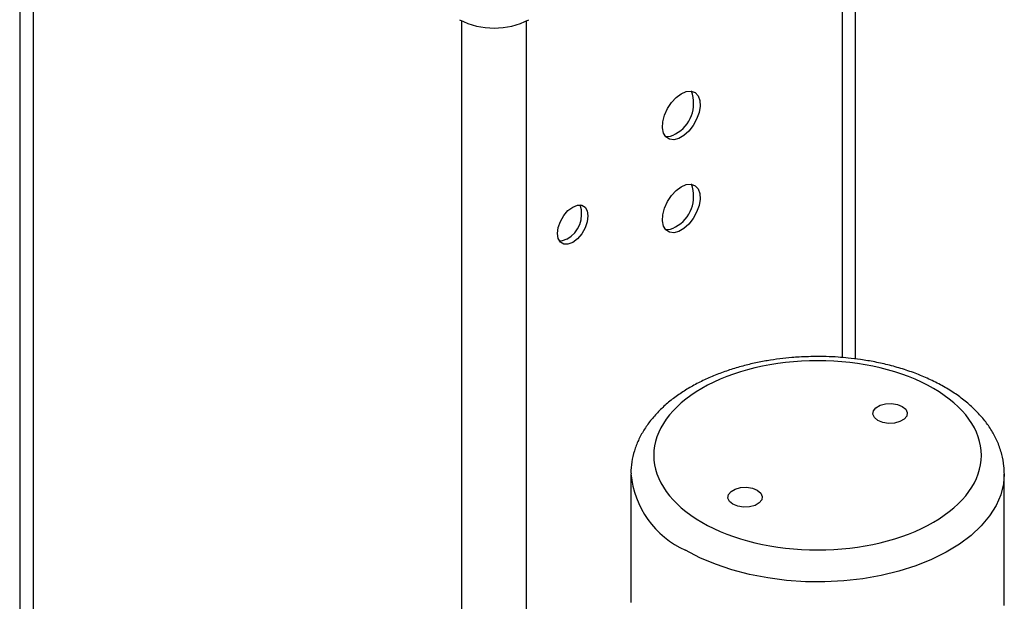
# Model space of a CAD drawing. Header units: inches. Extents: x 6 to 28.4, y 4.1 to 18.3.
# Tile 11 of 13: x 25.1 to 27.7, y 15.3 to 16.9. Entities that reach past the tile are written whole.
import ezdxf

# ---------------------------------------------------------------- set-up
doc = ezdxf.new("R2010")
doc.units = ezdxf.units.IN
doc.header["$MEASUREMENT"] = 0

msp = doc.modelspace()

# ---------------------------------------------------------------- linework, layer by layer
at = {"color": 7, "linetype": 'Continuous', "lineweight": 25}
for p, q in [((25.0577, 17.6047), (25.0577, 14.5964)), ((27.3406, 15.974), (27.3406, 17.4263)), ((26.7272, 15.6598), (26.7272, 15.3128)), ((27.7472, 15.6616), (27.7472, 15.6598)), ((27.7472, 15.3128), (27.7472, 15.6598))]:
    msp.add_line(p, q, dxfattribs=at)
at = {"color": 1, "linetype": 'Continuous', "lineweight": 25}
for p, q in [((25.0943, 17.5723), (25.0943, 14.5454)), ((27.304, 17.3939), (27.304, 15.9779)), ((26.2653, 13.8694), (26.2653, 16.8965)), ((26.442, 14.0106), (26.442, 16.8965))]:
    msp.add_line(p, q, dxfattribs=at)
at = {"color": 7, "linetype": 'Continuous', "lineweight": 25, "flags": 128}
for points in [[(26.8647, 16.698), (26.8786, 16.7038), (26.8915, 16.7048), (26.9024, 16.7008), (26.9105, 16.6923), (26.9152, 16.6797), (26.9161, 16.6641), (26.9133, 16.6466), (26.9068, 16.6285), (26.8972, 16.6112), (26.8852, 16.5958), (26.8717, 16.5837), (26.8577, 16.5756), (26.8442, 16.5721), (26.8322, 16.5736), (26.8227, 16.5799), (26.8162, 16.5906), (26.8133, 16.6048), (26.8143, 16.6215), (26.819, 16.6395), (26.8271, 16.6574), (26.838, 16.6739), (26.8508, 16.6878), (26.8647, 16.698)], [(26.8647, 16.444), (26.8786, 16.4499), (26.8915, 16.4508), (26.9024, 16.4469), (26.9105, 16.4383), (26.9152, 16.4258), (26.9161, 16.4102), (26.9133, 16.3927), (26.9068, 16.3746), (26.8972, 16.3572), (26.8852, 16.3419), (26.8717, 16.3297), (26.8577, 16.3216), (26.8442, 16.3182), (26.8322, 16.3197), (26.8227, 16.326), (26.8162, 16.3366), (26.8133, 16.3508), (26.8143, 16.3676), (26.819, 16.3855), (26.8271, 16.4034), (26.838, 16.4199), (26.8508, 16.4338), (26.8647, 16.444)], [(26.5683, 16.3886), (26.5812, 16.3937), (26.5928, 16.3936), (26.6021, 16.3882), (26.608, 16.3782), (26.61, 16.3645), (26.608, 16.3484), (26.6021, 16.3316), (26.5928, 16.3156), (26.5812, 16.302), (26.5683, 16.2922), (26.5554, 16.2871), (26.5437, 16.2872), (26.5345, 16.2926), (26.5286, 16.3026), (26.5265, 16.3163), (26.5286, 16.3324), (26.5345, 16.3492), (26.5437, 16.3652), (26.5554, 16.3788), (26.5683, 16.3886)], [(26.5525, 16.3013), (26.5396, 16.2962), (26.5319, 16.2957)], [(27.4019, 15.806), (27.3926, 15.8137), (27.3884, 15.8228), (27.3898, 15.8322), (27.3967, 15.8407), (27.4082, 15.8474), (27.423, 15.8514), (27.4393, 15.8522), (27.455, 15.8497), (27.4684, 15.8443), (27.4778, 15.8366), (27.482, 15.8275), (27.4806, 15.8181), (27.4737, 15.8096), (27.4621, 15.8029), (27.4473, 15.7989), (27.4311, 15.7981), (27.4153, 15.8006), (27.4019, 15.806)], [(27.0724, 15.6157), (27.0818, 15.608), (27.086, 15.5989), (27.0846, 15.5895), (27.0777, 15.581), (27.0662, 15.5743), (27.0514, 15.5703), (27.0351, 15.5695), (27.0193, 15.572), (27.006, 15.5774), (26.9966, 15.5851), (26.9924, 15.5942), (26.9938, 15.6036), (27.0007, 15.6121), (27.0122, 15.6188), (27.027, 15.6228), (27.0433, 15.6236), (27.0591, 15.6211), (27.0724, 15.6157)]]:
    msp.add_lwpolyline(points, dxfattribs=at)
at = {"color": 1, "linetype": 'Continuous', "lineweight": 25, "flags": 128}
for points in [[(27.7472, 15.6598), (27.7451, 15.6333), (27.7377, 15.6033), (27.725, 15.5739), (27.7071, 15.5454), (27.6842, 15.5181), (27.6566, 15.4923), (27.6246, 15.4683), (27.5884, 15.4463), (27.5485, 15.4266), (27.5053, 15.4094), (27.4593, 15.3948), (27.4109, 15.383), (27.3607, 15.3742), (27.3092, 15.3683), (27.2569, 15.3656), (27.2044, 15.366), (27.1522, 15.3695), (27.101, 15.3761), (27.0512, 15.3857), (27.0033, 15.3982), (26.958, 15.4134), (26.9156, 15.4313), (26.8766, 15.4516)], [(26.7272, 15.3128), (26.7272, 15.309)], [(27.7468, 15.3014), (27.7472, 15.3128)]]:
    msp.add_lwpolyline(points, dxfattribs=at)
at = {"color": 7, "linetype": 'Continuous', "lineweight": 25}
for centre, radius, start, end in [((26.3537, 17.0826), 0.2057, 242.6097, 297.3903), ((26.8049, 16.6709), 0.0937, 297.982, 21.1005), ((26.8262, 16.6216), 0.0404, 262.9571, 304.1663), ((26.8049, 16.417), 0.0937, 297.982, 21.1005), ((26.5145, 16.3697), 0.0782, 299.0107, 18.2576), ((26.8262, 16.3676), 0.0404, 262.9571, 304.1663)]:
    msp.add_arc(centre, radius, start, end, dxfattribs=at)
at = {"color": 1, "linetype": 'Continuous', "lineweight": 25}
msp.add_arc((26.9803, 15.6836), 0.2541, 185.2138, 245.9144, dxfattribs=at)
at = {"color": 7, "linetype": 'Continuous', "lineweight": 25}
for points, knots in [([(27.2372, 15.9806), (27.2205, 15.9804), (27.197, 15.98), (27.1625, 15.9774), (27.1333, 15.9744), (27.099, 15.9693), (27.0637, 15.9624), (27.0278, 15.9535), (26.9921, 15.9427), (26.9571, 15.9298), (26.9234, 15.9149), (26.8912, 15.8981), (26.861, 15.8793), (26.8331, 15.8587), (26.8078, 15.8363), (26.7854, 15.8121), (26.7662, 15.7863), (26.7504, 15.759), (26.7383, 15.7304), (26.7306, 15.7005), (26.727, 15.6771), (26.7275, 15.6638), (26.7277, 15.6607)], [0, 0, 0, 0, 0.06429, 0.090474, 0.133821, 0.178671, 0.226622, 0.276472, 0.327754, 0.380104, 0.433277, 0.487101, 0.54145, 0.596208, 0.651239, 0.706421, 0.761637, 0.81682, 0.872011, 0.927419, 0.983438, 1, 1, 1, 1]), ([(27.7466, 15.662), (27.7466, 15.6684), (27.7465, 15.6857), (27.7409, 15.714), (27.7304, 15.7453), (27.7154, 15.7749), (27.6968, 15.8024), (27.6742, 15.8286), (27.648, 15.8532), (27.6185, 15.8759), (27.586, 15.8966), (27.5509, 15.9151), (27.5136, 15.9314), (27.4746, 15.9453), (27.4346, 15.9568), (27.3945, 15.9658), (27.3566, 15.9723), (27.323, 15.9764), (27.2915, 15.9791), (27.2636, 15.9804), (27.2449, 15.9806), (27.2372, 15.9806)], [0, 0, 0, 0, 0.035053, 0.094264, 0.155962, 0.212677, 0.270413, 0.32901, 0.38817, 0.447564, 0.506917, 0.565983, 0.624615, 0.682654, 0.739805, 0.795389, 0.847421, 0.891734, 0.927719, 0.970351, 1, 1, 1, 1]), ([(26.9208, 15.5282), (26.8368, 15.5766), (26.7897, 15.6423), (26.7897, 15.7794), (26.8368, 15.8451), (27.0047, 15.942), (27.1185, 15.9692), (27.3559, 15.9692), (27.4697, 15.942), (27.6375, 15.8451), (27.6847, 15.7794), (27.6847, 15.6423), (27.6375, 15.5766), (27.4697, 15.4797), (27.3559, 15.4525), (27.1185, 15.4525), (27.0047, 15.4797), (26.9208, 15.5282)], [0, 0, 0, 0, 0.125, 0.125, 0.25, 0.25, 0.375, 0.375, 0.5, 0.5, 0.625, 0.625, 0.75, 0.75, 0.875, 0.875, 1, 1, 1, 1])]:
    msp.add_open_spline(points, degree=3, knots=knots, dxfattribs=at)

doc.saveas('drawing.dxf')
